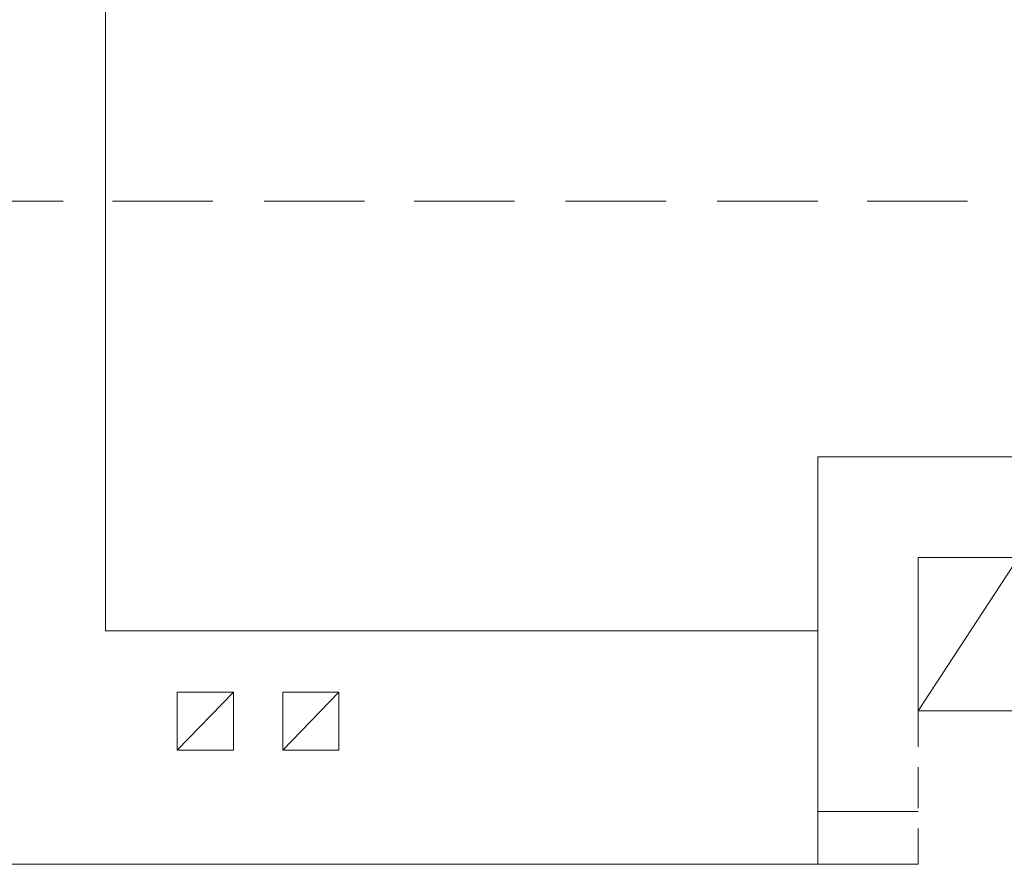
# Model space of a CAD drawing. Header units: inches. Extents: x 1504 to 12593, y -807 to 3183.
# Tile 51 of 256: x 3506 to 3750, y 502 to 711. Entities that reach past the tile are written whole.
import ezdxf

# ---------------------------------------------------------------- set-up
doc = ezdxf.new("R2010")
doc.units = ezdxf.units.IN
doc.header["$MEASUREMENT"] = 0
doc.layers.add('at_Entity', color=7, linetype='Continuous')
doc.layers.add('at_Rect', color=7, linetype='Continuous')

msp = doc.modelspace()

# ---------------------------------------------------------------- linework, layer by layer
at = {"layer": 'at_Entity', "color": 7, "lineweight": 15}
for p, q in [((3527.16, 797.66), (3527.16, 559.42)), ((3703.73, 514.65), (3703.73, 602.51)), ((3703.73, 602.51), (3841.43, 602.51)), ((3728.66, 539.57), (3753.55, 577.59)), ((3703.73, 559.42), (3527.16, 559.42)), ((3703.73, 559.42), (3527.16, 559.42)), ((3527.16, 559.42), (3594.33, 559.42)), ((3703.73, 559.42), (3527.16, 559.42)), ((3703.73, 559.42), (3527.16, 559.42)), ((3703.73, 559.42), (3703.73, 501.55)), ((3544.9, 529.85), (3558.85, 544.21)), ((3571.12, 529.85), (3585.01, 544.21)), ((3728.66, 539.57), (3728.66, 530.7)), ((3728.66, 525.63), (3728.66, 515.49)), ((3728.66, 514.65), (3703.73, 514.65)), ((3728.66, 510.42), (3728.66, 501.55)), ((3728.66, 501.55), (3332.46, 501.55))]:
    msp.add_line(p, q, dxfattribs=at)
at = {"layer": 'at_Entity', "color": 150, "lineweight": 15, "true_color": 0x007eff}
for p, q in [((3516.62, 665.87), (3491.68, 665.87)), ((3553.77, 665.87), (3528.83, 665.87)), ((3591.37, 665.87), (3566.44, 665.87)), ((3628.53, 665.87), (3603.65, 665.87)), ((3666.13, 665.87), (3641.19, 665.87)), ((3703.73, 665.87), (3678.79, 665.87)), ((3740.88, 665.87), (3716, 665.87))]:
    msp.add_line(p, q, dxfattribs=at)
at = {"layer": 'at_Rect', "color": 7, "lineweight": 15}
for p, q in [((3728.62, 577.59), (3753.55, 577.59)), ((3728.62, 577.59), (3728.62, 539.57)), ((3544.91, 544.22), (3558.85, 544.22)), ((3544.91, 544.22), (3544.91, 529.85)), ((3558.85, 529.85), (3558.85, 544.22)), ((3571.07, 544.22), (3585.01, 544.22)), ((3571.07, 544.22), (3571.07, 529.85)), ((3585.01, 529.85), (3585.01, 544.22)), ((3753.55, 539.57), (3728.62, 539.57)), ((3558.85, 529.85), (3544.91, 529.85)), ((3585.01, 529.85), (3571.07, 529.85))]:
    msp.add_line(p, q, dxfattribs=at)

doc.saveas('drawing.dxf')
